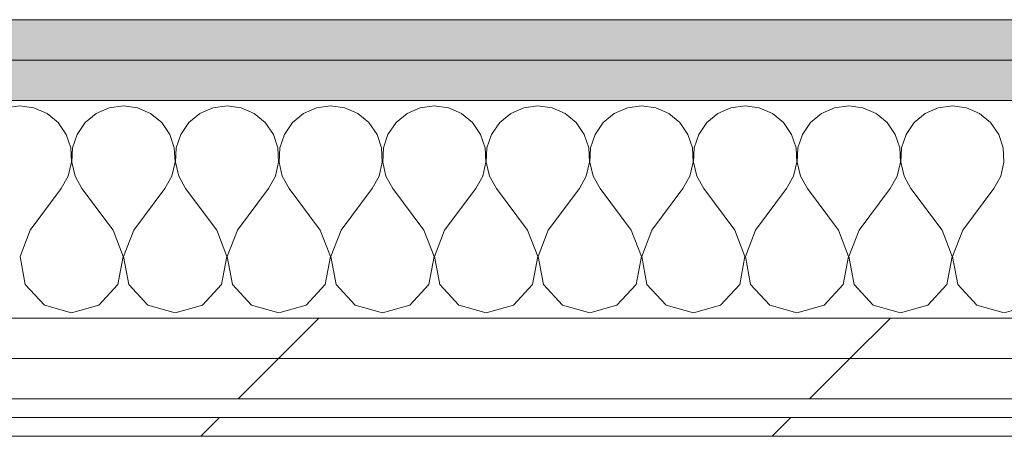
# Model space of a CAD drawing. Header units: millimetres. Extents: x -30280 to 19093, y -17460 to 4378.
# Tile 168 of 188: x -2067 to -1750, y -17084 to -16950. Entities that reach past the tile are written whole.
import ezdxf

# ---------------------------------------------------------------- set-up
doc = ezdxf.new("R2010")
doc.units = ezdxf.units.MM
doc.header["$MEASUREMENT"] = 0
doc.linetypes.add('Wipeout_Contour', pattern=[1000, 0, -1000])
doc.layers.add('Nuevo_08_E_Envans secs', color=7, linetype='Continuous')
doc.layers.add('Nuevo_08_E_Envans secs_Pluma_Nº__1', color=7, linetype='Continuous', lineweight=5)
for name, color, linetype, lineweight, true_color in [('Nuevo_08_E_Envans secs_Pluma_Nº__102', 7, 'Continuous', 5, 0xcccccc), ('Nuevo_08_E_Envans secs_Pluma_Nº__171', 171, 'Continuous', 13, 0xaaaaff), ('Nuevo_08_E_Envans secs_Pluma_Nº__177', 7, 'Continuous', 15, 0xf7e046), ('Nuevo_08_E_Envans secs_Pluma_Nº__79', 7, 'Continuous', 5, 0xaaffd5)]:
    doc.layers.add(name, color=color, linetype=linetype, lineweight=lineweight, true_color=true_color)
pattern_1 = [(45, (0, 0), (-183.8478, 183.8478), [195, -65]), (45, (7e-14, 183.85), (-183.8478, 183.8478), [195, -65])]

# ---------------------------------------------------------------- blocks, each defined once
blk = doc.blocks.new('*X452')
at = {"layer": 'Nuevo_08_E_Envans secs_Pluma_Nº__102', "color": 254, "linetype": 'Continuous', "lineweight": 5, "true_color": 0xcccccc}
for p, q in [((-2066.67, -16977.64), (-2071.22, -16978.28)), ((-2062.11, -16978.28), (-2066.67, -16977.64)), ((-2057.9, -16980.13), (-2062.11, -16978.28)), ((-2037.89, -16978.28), (-2042.1, -16980.13)), ((-2033.33, -16977.64), (-2037.89, -16978.28)), ((-2028.78, -16978.28), (-2033.33, -16977.64)), ((-2024.57, -16980.13), (-2028.78, -16978.28)), ((-2004.55, -16978.28), (-2008.76, -16980.13)), ((-2000, -16977.64), (-2004.55, -16978.28)), ((-1995.45, -16978.28), (-2000, -16977.64)), ((-1991.24, -16980.13), (-1995.45, -16978.28)), ((-1971.22, -16978.28), (-1975.43, -16980.13)), ((-1966.67, -16977.64), (-1971.22, -16978.28)), ((-1962.11, -16978.28), (-1966.67, -16977.64)), ((-1957.9, -16980.13), (-1962.11, -16978.28)), ((-1937.89, -16978.28), (-1942.1, -16980.13)), ((-1933.33, -16977.64), (-1937.89, -16978.28)), ((-1928.78, -16978.28), (-1933.33, -16977.64)), ((-1924.57, -16980.13), (-1928.78, -16978.28)), ((-1904.55, -16978.28), (-1908.76, -16980.13)), ((-1900, -16977.64), (-1904.55, -16978.28)), ((-1895.45, -16978.28), (-1900, -16977.64)), ((-1891.24, -16980.13), (-1895.45, -16978.28)), ((-1871.22, -16978.28), (-1875.43, -16980.13)), ((-1866.67, -16977.64), (-1871.22, -16978.28)), ((-1862.11, -16978.28), (-1866.67, -16977.64)), ((-1857.9, -16980.13), (-1862.11, -16978.28)), ((-1837.89, -16978.28), (-1842.1, -16980.13)), ((-1833.33, -16977.64), (-1837.89, -16978.28)), ((-1828.78, -16978.28), (-1833.33, -16977.64)), ((-1824.57, -16980.13), (-1828.78, -16978.28)), ((-1804.55, -16978.28), (-1808.76, -16980.13)), ((-1800, -16977.64), (-1804.55, -16978.28)), ((-1795.45, -16978.28), (-1800, -16977.64)), ((-1791.24, -16980.13), (-1795.45, -16978.28)), ((-1771.22, -16978.28), (-1775.43, -16980.13)), ((-1766.67, -16977.64), (-1771.22, -16978.28)), ((-1762.11, -16978.28), (-1766.67, -16977.64)), ((-1757.9, -16980.13), (-1762.11, -16978.28)), ((-2054.36, -16983.07), (-2057.9, -16980.13)), ((-2051.76, -16986.86), (-2054.36, -16983.07)), ((-2045.64, -16983.07), (-2048.24, -16986.86)), ((-2042.1, -16980.13), (-2045.64, -16983.07)), ((-2021.03, -16983.07), (-2024.57, -16980.13)), ((-2018.43, -16986.86), (-2021.03, -16983.07)), ((-2012.3, -16983.07), (-2014.91, -16986.86)), ((-2008.76, -16980.13), (-2012.3, -16983.07)), ((-1987.7, -16983.07), (-1991.24, -16980.13)), ((-1985.09, -16986.86), (-1987.7, -16983.07)), ((-1978.97, -16983.07), (-1981.57, -16986.86)), ((-1975.43, -16980.13), (-1978.97, -16983.07)), ((-1954.36, -16983.07), (-1957.9, -16980.13)), ((-1951.76, -16986.86), (-1954.36, -16983.07)), ((-1945.64, -16983.07), (-1948.24, -16986.86)), ((-1942.1, -16980.13), (-1945.64, -16983.07)), ((-1921.03, -16983.07), (-1924.57, -16980.13)), ((-1918.43, -16986.86), (-1921.03, -16983.07)), ((-1912.3, -16983.07), (-1914.91, -16986.86)), ((-1908.76, -16980.13), (-1912.3, -16983.07)), ((-1887.7, -16983.07), (-1891.24, -16980.13)), ((-1885.09, -16986.86), (-1887.7, -16983.07)), ((-1878.97, -16983.07), (-1881.57, -16986.86)), ((-1875.43, -16980.13), (-1878.97, -16983.07)), ((-1854.36, -16983.07), (-1857.9, -16980.13)), ((-1851.76, -16986.86), (-1854.36, -16983.07)), ((-1845.64, -16983.07), (-1848.24, -16986.86)), ((-1842.1, -16980.13), (-1845.64, -16983.07)), ((-1821.03, -16983.07), (-1824.57, -16980.13)), ((-1818.43, -16986.86), (-1821.03, -16983.07)), ((-1812.3, -16983.07), (-1814.91, -16986.86)), ((-1808.76, -16980.13), (-1812.3, -16983.07)), ((-1787.7, -16983.07), (-1791.24, -16980.13)), ((-1785.09, -16986.86), (-1787.7, -16983.07)), ((-1778.97, -16983.07), (-1781.57, -16986.86)), ((-1775.43, -16980.13), (-1778.97, -16983.07)), ((-1754.36, -16983.07), (-1757.9, -16980.13)), ((-1751.76, -16986.86), (-1754.36, -16983.07)), ((-2050.29, -16991.21), (-2051.76, -16986.86)), ((-2048.24, -16986.86), (-2049.71, -16991.21)), ((-2016.96, -16991.21), (-2018.43, -16986.86)), ((-2014.91, -16986.86), (-2016.38, -16991.21)), ((-1983.62, -16991.21), (-1985.09, -16986.86)), ((-1981.57, -16986.86), (-1983.04, -16991.21)), ((-1950.29, -16991.21), (-1951.76, -16986.86)), ((-1948.24, -16986.86), (-1949.71, -16991.21)), ((-1916.96, -16991.21), (-1918.43, -16986.86)), ((-1914.91, -16986.86), (-1916.38, -16991.21)), ((-1883.62, -16991.21), (-1885.09, -16986.86)), ((-1881.57, -16986.86), (-1883.04, -16991.21)), ((-1850.29, -16991.21), (-1851.76, -16986.86)), ((-1848.24, -16986.86), (-1849.71, -16991.21)), ((-1816.96, -16991.21), (-1818.43, -16986.86)), ((-1814.91, -16986.86), (-1816.38, -16991.21)), ((-1783.62, -16991.21), (-1785.09, -16986.86)), ((-1781.57, -16986.86), (-1783.04, -16991.21)), ((-1750.29, -16991.21), (-1751.76, -16986.86)), ((-2050.07, -16995.81), (-2050.29, -16991.21)), ((-2049.71, -16991.21), (-2049.93, -16995.81)), ((-2016.73, -16995.81), (-2016.96, -16991.21)), ((-2016.38, -16991.21), (-2016.6, -16995.81)), ((-1983.4, -16995.81), (-1983.62, -16991.21)), ((-1983.04, -16991.21), (-1983.27, -16995.81)), ((-1950.07, -16995.81), (-1950.29, -16991.21)), ((-1949.71, -16991.21), (-1949.93, -16995.81)), ((-1916.73, -16995.81), (-1916.96, -16991.21)), ((-1916.38, -16991.21), (-1916.6, -16995.81)), ((-1883.4, -16995.81), (-1883.62, -16991.21)), ((-1883.04, -16991.21), (-1883.27, -16995.81)), ((-1850.07, -16995.81), (-1850.29, -16991.21)), ((-1849.71, -16991.21), (-1849.93, -16995.81)), ((-1816.73, -16995.81), (-1816.96, -16991.21)), ((-1816.38, -16991.21), (-1816.6, -16995.81)), ((-1783.4, -16995.81), (-1783.62, -16991.21)), ((-1783.04, -16991.21), (-1783.27, -16995.81)), ((-1750.07, -16995.81), (-1750.29, -16991.21)), ((-2051.11, -17000.28), (-2050.07, -16995.81)), ((-2049.93, -16995.81), (-2048.89, -17000.28)), ((-2017.77, -17000.28), (-2016.73, -16995.81)), ((-2016.6, -16995.81), (-2015.56, -17000.28)), ((-1984.44, -17000.28), (-1983.4, -16995.81)), ((-1983.27, -16995.81), (-1982.23, -17000.28)), ((-1951.11, -17000.28), (-1950.07, -16995.81)), ((-1949.93, -16995.81), (-1948.89, -17000.28)), ((-1917.77, -17000.28), (-1916.73, -16995.81)), ((-1916.6, -16995.81), (-1915.56, -17000.28)), ((-1884.44, -17000.28), (-1883.4, -16995.81)), ((-1883.27, -16995.81), (-1882.23, -17000.28)), ((-1851.11, -17000.28), (-1850.07, -16995.81)), ((-1849.93, -16995.81), (-1848.89, -17000.28)), ((-1817.77, -17000.28), (-1816.73, -16995.81)), ((-1816.6, -16995.81), (-1815.56, -17000.28)), ((-1784.44, -17000.28), (-1783.4, -16995.81)), ((-1783.27, -16995.81), (-1782.23, -17000.28)), ((-1751.11, -17000.28), (-1750.07, -16995.81)), ((-2053.33, -17004.31), (-2051.11, -17000.28)), ((-2048.89, -17000.28), (-2046.67, -17004.31)), ((-2020, -17004.31), (-2017.77, -17000.28)), ((-2015.56, -17000.28), (-2013.33, -17004.31)), ((-1986.67, -17004.31), (-1984.44, -17000.28)), ((-1982.23, -17000.28), (-1980, -17004.31)), ((-1953.33, -17004.31), (-1951.11, -17000.28)), ((-1948.89, -17000.28), (-1946.67, -17004.31)), ((-1920, -17004.31), (-1917.77, -17000.28)), ((-1915.56, -17000.28), (-1913.33, -17004.31)), ((-1886.67, -17004.31), (-1884.44, -17000.28)), ((-1882.23, -17000.28), (-1880, -17004.31)), ((-1853.33, -17004.31), (-1851.11, -17000.28)), ((-1848.89, -17000.28), (-1846.67, -17004.31)), ((-1820, -17004.31), (-1817.77, -17000.28)), ((-1815.56, -17000.28), (-1813.33, -17004.31)), ((-1786.67, -17004.31), (-1784.44, -17000.28)), ((-1782.23, -17000.28), (-1780, -17004.31)), ((-1753.33, -17004.31), (-1751.11, -17000.28)), ((-2063.33, -17017.64), (-2053.33, -17004.31)), ((-2036.67, -17017.64), (-2046.67, -17004.31)), ((-2030, -17017.64), (-2020, -17004.31)), ((-2003.33, -17017.64), (-2013.33, -17004.31)), ((-1996.67, -17017.64), (-1986.67, -17004.31)), ((-1970, -17017.64), (-1980, -17004.31)), ((-1963.33, -17017.64), (-1953.33, -17004.31)), ((-1936.67, -17017.64), (-1946.67, -17004.31)), ((-1930, -17017.64), (-1920, -17004.31)), ((-1903.33, -17017.64), (-1913.33, -17004.31)), ((-1896.67, -17017.64), (-1886.67, -17004.31)), ((-1870, -17017.64), (-1880, -17004.31)), ((-1863.33, -17017.64), (-1853.33, -17004.31)), ((-1836.67, -17017.64), (-1846.67, -17004.31)), ((-1830, -17017.64), (-1820, -17004.31)), ((-1803.33, -17017.64), (-1813.33, -17004.31)), ((-1796.67, -17017.64), (-1786.67, -17004.31)), ((-1770, -17017.64), (-1780, -17004.31)), ((-1763.33, -17017.64), (-1753.33, -17004.31)), ((-2063.33, -17017.64), (-2066.6, -17026.15)), ((-2033.4, -17026.15), (-2036.67, -17017.64)), ((-2030, -17017.64), (-2033.27, -17026.15)), ((-2000.07, -17026.15), (-2003.33, -17017.64)), ((-1996.67, -17017.64), (-1999.93, -17026.15)), ((-1966.73, -17026.15), (-1970, -17017.64)), ((-1963.33, -17017.64), (-1966.6, -17026.15)), ((-1933.4, -17026.15), (-1936.67, -17017.64)), ((-1930, -17017.64), (-1933.27, -17026.15)), ((-1900.07, -17026.15), (-1903.33, -17017.64)), ((-1896.67, -17017.64), (-1899.93, -17026.15)), ((-1866.73, -17026.15), (-1870, -17017.64)), ((-1863.33, -17017.64), (-1866.6, -17026.15)), ((-1833.4, -17026.15), (-1836.67, -17017.64)), ((-1830, -17017.64), (-1833.27, -17026.15)), ((-1800.07, -17026.15), (-1803.33, -17017.64)), ((-1796.67, -17017.64), (-1799.93, -17026.15)), ((-1766.73, -17026.15), (-1770, -17017.64)), ((-1763.33, -17017.64), (-1766.6, -17026.15)), ((-2066.6, -17026.15), (-2064.91, -17035.1)), ((-2035.09, -17035.1), (-2033.4, -17026.15)), ((-2033.27, -17026.15), (-2031.57, -17035.1)), ((-2001.76, -17035.1), (-2000.07, -17026.15)), ((-1999.93, -17026.15), (-1998.24, -17035.1)), ((-1968.43, -17035.1), (-1966.73, -17026.15)), ((-1966.6, -17026.15), (-1964.91, -17035.1)), ((-1935.09, -17035.1), (-1933.4, -17026.15)), ((-1933.27, -17026.15), (-1931.57, -17035.1)), ((-1901.76, -17035.1), (-1900.07, -17026.15)), ((-1899.93, -17026.15), (-1898.24, -17035.1)), ((-1868.43, -17035.1), (-1866.73, -17026.15)), ((-1866.6, -17026.15), (-1864.91, -17035.1)), ((-1835.09, -17035.1), (-1833.4, -17026.15)), ((-1833.27, -17026.15), (-1831.57, -17035.1)), ((-1801.76, -17035.1), (-1800.07, -17026.15)), ((-1799.93, -17026.15), (-1798.24, -17035.1)), ((-1768.43, -17035.1), (-1766.73, -17026.15)), ((-1766.6, -17026.15), (-1764.91, -17035.1)), ((-2064.91, -17035.1), (-2058.76, -17041.82)), ((-2041.24, -17041.82), (-2035.09, -17035.1)), ((-2031.57, -17035.1), (-2025.43, -17041.82)), ((-2007.9, -17041.82), (-2001.76, -17035.1)), ((-1998.24, -17035.1), (-1992.1, -17041.82)), ((-1974.57, -17041.82), (-1968.43, -17035.1)), ((-1964.91, -17035.1), (-1958.76, -17041.82)), ((-1941.24, -17041.82), (-1935.09, -17035.1)), ((-1931.57, -17035.1), (-1925.43, -17041.82)), ((-1907.9, -17041.82), (-1901.76, -17035.1)), ((-1898.24, -17035.1), (-1892.1, -17041.82)), ((-1874.57, -17041.82), (-1868.43, -17035.1)), ((-1864.91, -17035.1), (-1858.76, -17041.82)), ((-1841.24, -17041.82), (-1835.09, -17035.1)), ((-1831.57, -17035.1), (-1825.43, -17041.82)), ((-1807.9, -17041.82), (-1801.76, -17035.1)), ((-1798.24, -17035.1), (-1792.1, -17041.82)), ((-1774.57, -17041.82), (-1768.43, -17035.1)), ((-1764.91, -17035.1), (-1758.76, -17041.82)), ((-2058.76, -17041.82), (-2050, -17044.31)), ((-2050, -17044.31), (-2041.24, -17041.82)), ((-2025.43, -17041.82), (-2016.67, -17044.31)), ((-2016.67, -17044.31), (-2007.9, -17041.82)), ((-1992.1, -17041.82), (-1983.33, -17044.31)), ((-1983.33, -17044.31), (-1974.57, -17041.82)), ((-1958.76, -17041.82), (-1950, -17044.31)), ((-1950, -17044.31), (-1941.24, -17041.82)), ((-1925.43, -17041.82), (-1916.67, -17044.31)), ((-1916.67, -17044.31), (-1907.9, -17041.82)), ((-1892.1, -17041.82), (-1883.33, -17044.31)), ((-1883.33, -17044.31), (-1874.57, -17041.82)), ((-1858.76, -17041.82), (-1850, -17044.31)), ((-1850, -17044.31), (-1841.24, -17041.82)), ((-1825.43, -17041.82), (-1816.67, -17044.31)), ((-1816.67, -17044.31), (-1807.9, -17041.82)), ((-1792.1, -17041.82), (-1783.33, -17044.31)), ((-1783.33, -17044.31), (-1774.57, -17041.82)), ((-1758.76, -17041.82), (-1750, -17044.31)), ((-1750, -17044.31), (-1743.22, -17042.38))]:
    blk.add_line(p, q, dxfattribs=at)
blk = doc.blocks.new('Muro_123_1', base_point=(-3842.41, -17083.98))
at = {"layer": 'Nuevo_08_E_Envans secs_Pluma_Nº__79', "linetype": 'Continuous', "lineweight": 5, "true_color": 0xaaffd5}
for points in [[(-3816.42, -16962.98), (-1743.22, -16962.98), (-1743.22, -16949.98), (-3816.41, -16949.98)], [(-3829.43, -16975.98), (-1743.22, -16975.98), (-1743.22, -16962.98), (-3829.42, -16962.98)]]:
    blk.add_hatch(color=121, dxfattribs=at).paths.add_polyline_path(points)
at = {"layer": 'Nuevo_08_E_Envans secs_Pluma_Nº__1', "color": 7, "linetype": 'Continuous', "lineweight": 5}
for p, q in [((-3816.42, -16962.98), (-1743.22, -16962.98)), ((-3829.43, -16975.98), (-1743.22, -16975.98))]:
    blk.add_line(p, q, dxfattribs=at)
at = {"layer": 'Nuevo_08_E_Envans secs_Pluma_Nº__1', "color": 7, "linetype": 'Continuous', "lineweight": 5, "flags": 128}
blk.add_lwpolyline([(-1743.22, -16949.98), (-3816.41, -16949.98)], dxfattribs=at)
at = {"layer": 'Nuevo_08_E_Envans secs', "color": 7, "lineweight": 20}
blk.add_blockref('*X452', (0, 0), dxfattribs=at)
at = {"color": 254, "linetype": 'Wipeout_Contour', "lineweight": 0, "ltscale": 69293.939169}
blk.add_wipeout([(-3842.41, -17071.98), (-1743.22, -17071.98), (-1743.22, -17058.98), (-3842.41, -17058.98)], dxfattribs=at).dxf.layer = 'Nuevo_08_E_Envans secs'
at = {"color": 254, "linetype": 'Wipeout_Contour', "lineweight": 0, "ltscale": 69355.022368}
blk.add_wipeout([(-3842.41, -17083.98), (-1743.22, -17083.98), (-1743.22, -17077.98), (-3842.41, -17077.98)], dxfattribs=at).dxf.layer = 'Nuevo_08_E_Envans secs'
at = {"layer": 'Nuevo_08_E_Envans secs_Pluma_Nº__171', "linetype": 'Continuous', "lineweight": 13, "true_color": 0xaaaaff}
h = blk.add_hatch(dxfattribs=at)
h.set_pattern_fill('Panellat_HPL_0001', color=161, style=0, pattern_type=2)
h.set_pattern_definition(pattern_1)
h.paths.add_polyline_path([(-3842.41, -17083.98), (-1743.22, -17083.98), (-1743.22, -17077.98), (-3842.41, -17077.98)])
at = {"layer": 'Nuevo_08_E_Envans secs_Pluma_Nº__177', "linetype": 'Continuous', "lineweight": 15, "true_color": 0xf7e046}
h = blk.add_hatch(dxfattribs=at)
h.set_pattern_fill('Panellat_HPL_0001', color=53, style=0, pattern_type=2)
h.set_pattern_definition(pattern_1)
h.paths.add_polyline_path([(-3842.41, -17071.98), (-1743.22, -17071.98), (-1743.22, -17058.98), (-3842.41, -17058.98)])
at = {"layer": 'Nuevo_08_E_Envans secs_Pluma_Nº__1', "color": 7, "linetype": 'Continuous', "lineweight": 5}
for p, q in [((-3842.41, -17071.98), (-1743.22, -17071.98)), ((-3842.41, -17077.98), (-1743.22, -17077.98))]:
    blk.add_line(p, q, dxfattribs=at)
at = {"layer": 'Nuevo_08_E_Envans secs_Pluma_Nº__1', "color": 7, "linetype": 'Continuous', "lineweight": 5, "flags": 128}
blk.add_lwpolyline([(-3842.41, -17083.98), (-1743.22, -17083.98)], dxfattribs=at)
at = {"color": 254, "linetype": 'Wipeout_Contour', "lineweight": 0, "ltscale": 69242.709302}
blk.add_wipeout([(-3842.41, -17058.98), (-1743.22, -17058.98), (-1743.22, -17045.98), (-3842.41, -17045.98)], dxfattribs=at).dxf.layer = 'Nuevo_08_E_Envans secs'
at = {"layer": 'Nuevo_08_E_Envans secs_Pluma_Nº__177', "linetype": 'Continuous', "lineweight": 15, "true_color": 0xf7e046}
h = blk.add_hatch(dxfattribs=at)
h.set_pattern_fill('Panellat_HPL_0001', color=53, style=0, pattern_type=2)
h.set_pattern_definition(pattern_1)
h.paths.add_polyline_path([(-3842.41, -17058.98), (-1743.22, -17058.98), (-1743.22, -17045.98), (-3842.41, -17045.98)])
at = {"layer": 'Nuevo_08_E_Envans secs_Pluma_Nº__1', "color": 7, "linetype": 'Continuous', "lineweight": 5}
for p, q in [((-3842.41, -17045.98), (-1743.22, -17045.98)), ((-3842.41, -17058.98), (-1743.22, -17058.98))]:
    blk.add_line(p, q, dxfattribs=at)

msp = doc.modelspace()

# ---------------------------------------------------------------- block references
at = {"layer": 'Nuevo_08_E_Envans secs', "color": 7, "lineweight": 20}
msp.add_blockref('Muro_123_1', (-3842.409, -17083.976), dxfattribs=at)

doc.saveas('drawing.dxf')
